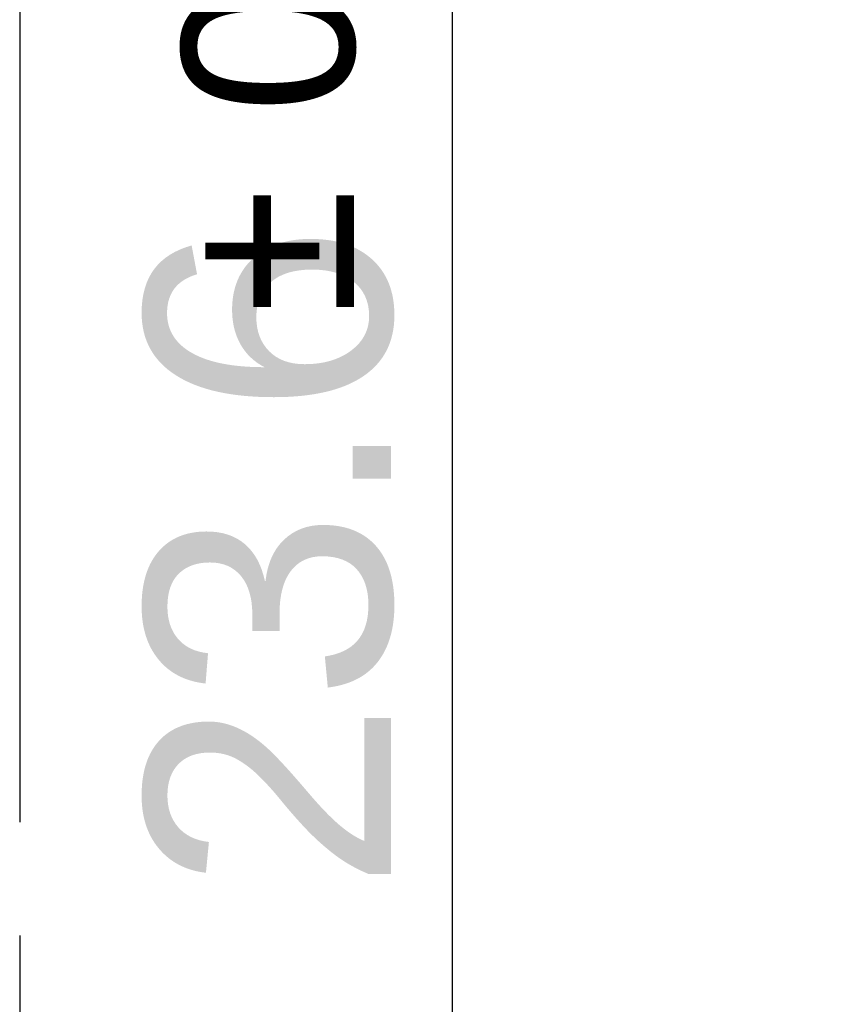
# Model space of a CAD drawing. Header units: millimetres. Extents: x 0 to 210, y 0 to 297.
# Tile 14 of 49: x 50 to 57, y 157 to 165. Entities that reach past the tile are written whole.
import ezdxf

# ---------------------------------------------------------------- set-up
doc = ezdxf.new("R2010")
doc.units = ezdxf.units.MM
doc.header["$LTSCALE"] = 19.36
doc.linetypes.add('PHANTOM', pattern=[0.8, 0.45, -0.05, 0.1, -0.05, 0.1, -0.05])
doc.layers.get('0').update_dxf_attribs({"linetype": 'CONTINUOUS'})
doc.layers.add('DEFAULT_3', color=7, linetype='PHANTOM')
doc.layers.add('Z_DIM_2D', color=7, linetype='CONTINUOUS')
doc.styles.add('TEXTSTYLE_3', font='helveticaneueltw1g-ltcn.otf')
doc.styles.add('TEXTSTYLE_4', font='gdt', dxfattribs={"width": 0.7})
doc.dimstyles.new('DIMSTYLE_7', dxfattribs={"dimtxt": 2.1, "dimasz": 3.5, "dimexe": 1.5, "dimexo": 0, "dimgap": 0.525, "dimtad": 1, "dimdec": 3, "dimlfac": 15, "dimdsep": 46, "dimtxsty": 'TEXTSTYLE_3', "dimblk": '_FILLED', "dimblk1": '_FILLED', "dimblk2": '_FILLED', "dimcen": 0.09, "dimclrt": 5, "dimadec": 3, "dimazin": 2, "dimtol": 1, "dimtp": 0.4, "dimtm": 0.4, "dimtfac": 1, "dimtdec": 3, "dimtofl": 0, "dimtmove": 0, "dimatfit": 3, "dimldrblk": '_FILLED', "dimfxl": 0, "dimtolj": 1, "dimarcsym": 0})

# ---------------------------------------------------------------- blocks, each defined once
blk = doc.blocks.new('*D31')
at = {"layer": 'Z_DIM_2D', "color": 2, "linetype": 'Continuous', "transparency": 16777216}
for p, q in [((53.8271, 155.9604), (53.8271, 167.0079)), ((55.0347, 156.7471), (52.3271, 156.7471)), ((53.8271, 156.7471), (53.8271, 155.9604)), ((53.8271, 155.1737), (53.8271, 155.9604)), ((57.1181, 155.1737), (52.3271, 155.1737))]:
    blk.add_line(p, q, dxfattribs=at)
at = {"layer": 'Z_DIM_2D', "color": 5, "linetype": 'Continuous', "transparency": 16777216}
for s, height, style, p in [('0.4', 1.47, 'TEXTSTYLE_3', (52.9871, 164.5396)), ('`', 1.47, 'TEXTSTYLE_4', (52.9871, 162.8246)), ('23.6', 2.1, 'TEXTSTYLE_3', (53.3021, 157.8881))]:
    blk.add_text(s, height=height, rotation=90, dxfattribs=dict(at, style=style)).set_placement(p)
blk = doc.blocks.new('_FILLED')
at = {"color": 0, "linetype": 'ByBlock'}
blk.add_solid([(0, 0), (-1, 0.125), (-1, -0.125)], dxfattribs=at)
blk = doc.blocks.new('_NONE')

msp = doc.modelspace()

# ---------------------------------------------------------------- linework, layer by layer
at = {"layer": 'DEFAULT_3', "color": 91, "linetype": 'PHANTOM', "true_color": 0x80ff80}
msp.add_line((50.128636, 182.68), (50.128636, 132.68), dxfattribs=at)

# ---------------------------------------------------------------- dimensions: what is measured, and where the dimension line sits
at = {"layer": 'Z_DIM_2D', "color": 2, "linetype": 'Continuous'}
dim = msp.add_linear_dim(base=(53.827061, 155.173722), p1=(52.327061, 156.747056), p2=(57.118055, 155.173722), angle=270, dimstyle='DIMSTYLE_7', override={"dimblk1": 'NONE', "dimblk2": 'NONE', "dimsah": 1}, dxfattribs=at)
dim.commit()
dim.dimension.update_dxf_attribs({"geometry": '*D31', "text_midpoint": (53.827061, 162.447997), "dimtype": 160})

doc.saveas('drawing.dxf')
